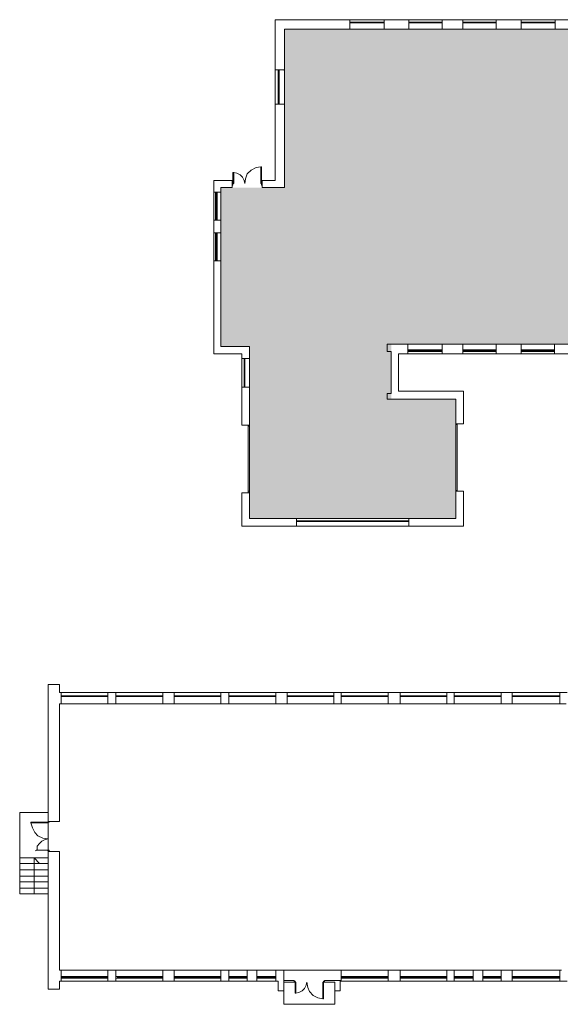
# Model space of a CAD drawing. Header units: millimetres. Extents: x -25785 to 64215, y 1802 to 45092.
# Tile 42 of 53: x 54124 to 56195, y 15274 to 19047. Entities that reach past the tile are written whole.
import ezdxf

# ---------------------------------------------------------------- set-up
doc = ezdxf.new("R2010")
doc.units = ezdxf.units.MM
doc.header["$MEASUREMENT"] = 0
doc.layers.add('2D - Rysunki i Obrazki', color=7, linetype='Continuous')
for name, color, linetype, lineweight in [('2D - Rysunki i Obrazki_Nr_pióra__161', 7, 'Continuous', 5), ('2D - Rysunki i Obrazki_Nr_pióra__2', 8, 'Continuous', 13), ('2D - Rysunki i Obrazki_Nr_pióra__4', 84, 'Continuous', 13)]:
    doc.layers.add(name, color=color, linetype=linetype, lineweight=lineweight)

msp = doc.modelspace()

# ---------------------------------------------------------------- hatches: boundary and pattern name
at = {"layer": '2D - Rysunki i Obrazki', "linetype": 'Continuous', "lineweight": 0}
msp.add_hatch(color=4, dxfattribs=at).paths.add_polyline_path([(57503.64816, 16825.41144), (57503.64816, 17803.82759), (59887.49336, 17803.82759), (59887.49336, 18239.69309), (60042.75428, 18239.69309), (60042.75428, 18084.25059), (60387.32455, 18084.25059), (60387.32455, 18651.17991), (59887.49336, 18651.17991), (59887.49336, 18855.42519), (58137.85722, 18855.42519), (58137.85722, 18940.7279), (57729.27587, 18940.7279), (57729.27587, 18855.42519), (56842.65433, 18855.42519), (56842.65433, 19010.8223), (55138.41612, 19010.8223), (55138.41612, 18404.30598), (54894.62924, 18404.30598), (54894.62924, 17794.7026), (55004.49223, 17794.7026), (55004.49223, 17136.34185), (55793.9622, 17136.34185), (55793.9622, 17593.54439), (55546.99747, 17593.54439), (55546.99747, 17803.82759), (56869.89309, 17803.82759), (56869.89309, 17520.36293), (56644.26539, 17520.36293), (56644.26539, 16825.41144)])

# ---------------------------------------------------------------- linework, layer by layer
at = {"layer": '2D - Rysunki i Obrazki_Nr_pióra__161', "linetype": 'Continuous', "flags": 128}
for points in [[(55330.44935, 19047.41303), (55102.09777, 19047.41303)], [(55102.09777, 19047.41303), (55102.09777, 18898.05385)], [(55388.5587, 19047.41303), (55330.44935, 19047.41303)], [(55388.5587, 19047.41303), (55388.5587, 19010.8223)], [(55519.75871, 19047.41303), (55388.5587, 19047.41303)], [(55388.5587, 19038.28805), (55519.75871, 19038.28805)], [(55388.5587, 19010.8223), (55388.5587, 19038.28805)], [(55388.5587, 19035.24638), (55519.75871, 19035.24638)], [(55391.73655, 19038.28805), (55391.73655, 19035.24638)], [(55394.46043, 19038.28805), (55394.46043, 19035.24638)], [(55394.46043, 19035.24638), (55513.403, 19035.24638)], [(55394.46043, 19035.24638), (55513.403, 19035.24638)], [(55513.403, 19038.28805), (55513.403, 19035.24638)], [(55516.58086, 19038.28805), (55516.58086, 19035.24638)], [(55519.75871, 19047.41303), (55519.75871, 19010.8223)], [(55614.1864, 19047.41303), (55519.75871, 19047.41303)], [(55519.75871, 19038.28805), (55519.75871, 19010.8223)], [(55614.1864, 19047.41303), (55614.1864, 19010.8223)], [(55742.20856, 19047.41303), (55614.1864, 19047.41303)], [(55614.1864, 19038.28805), (55742.20856, 19038.28805)], [(55614.1864, 19038.28805), (55614.1864, 19035.24638)], [(55614.1864, 19010.8223), (55614.1864, 19038.28805)], [(55614.1864, 19035.24638), (55742.20856, 19035.24638)], [(55617.36426, 19038.28805), (55617.36426, 19035.24638)], [(55617.36426, 19035.24638), (55735.85285, 19035.24638)], [(55617.36426, 19035.24638), (55735.85285, 19035.24638)], [(55735.85285, 19038.28805), (55735.85285, 19035.24638)], [(55742.20856, 19047.41303), (55742.20856, 19010.8223)], [(55821.20095, 19047.41303), (55742.20856, 19047.41303)], [(55742.20856, 19038.28805), (55742.20856, 19035.24638)], [(55742.20856, 19038.28805), (55742.20856, 19010.8223)], [(55821.20095, 19047.41303), (55821.20095, 19010.8223)], [(55949.22311, 19047.41303), (55821.20095, 19047.41303)], [(55821.20095, 19038.28805), (55949.22311, 19038.28805)], [(55821.20095, 19038.28805), (55821.20095, 19035.24638)], [(55821.20095, 19010.8223), (55821.20095, 19038.28805)], [(55821.20095, 19035.24638), (55949.22311, 19035.24638)], [(55824.37881, 19038.28805), (55824.37881, 19035.24638)], [(55824.37881, 19035.24638), (55946.49923, 19035.24638)], [(55824.37881, 19035.24638), (55946.49923, 19035.24638)], [(55946.49923, 19038.28805), (55946.49923, 19035.24638)], [(55949.22311, 19047.41303), (55949.22311, 19010.8223)], [(56044.10478, 19047.41303), (55949.22311, 19047.41303)], [(55949.22311, 19038.28805), (55949.22311, 19035.24638)], [(55949.22311, 19038.28805), (55949.22311, 19010.8223)], [(56044.10478, 19047.41303), (56044.10478, 19010.8223)], [(56174.85081, 19047.41303), (56044.10478, 19047.41303)], [(56044.10478, 19038.28805), (56174.85081, 19038.28805)], [(56044.10478, 19010.8223), (56044.10478, 19038.28805)], [(56044.10478, 19035.24638), (56174.85081, 19035.24638)], [(56046.82865, 19038.28805), (56046.82865, 19035.24638)], [(56050.00651, 19038.28805), (56050.00651, 19035.24638)], [(56050.00651, 19035.24638), (56168.94908, 19035.24638)], [(56050.00651, 19035.24638), (56168.94908, 19035.24638)], [(56168.94908, 19038.28805), (56168.94908, 19035.24638)], [(56172.12694, 19038.28805), (56172.12694, 19035.24638)], [(56174.85081, 19047.41303), (56174.85081, 19010.8223)], [(56254.29719, 19047.41303), (56174.85081, 19047.41303)], [(56174.85081, 19038.28805), (56174.85081, 19010.8223)], [(55138.41612, 19010.8223), (55354.96423, 19010.8223)], [(55138.41612, 18898.05385), (55138.41612, 19010.8223)], [(55351.78638, 19010.8223), (55388.5587, 19010.8223)], [(55358.14209, 19010.8223), (55388.5587, 19010.8223)], [(55388.5587, 19010.8223), (55519.75871, 19010.8223)], [(55519.75871, 19010.8223), (55568.33449, 19010.8223)], [(55519.75871, 19010.8223), (55537.91788, 19010.8223)], [(55568.33449, 19010.8223), (55614.1864, 19010.8223)], [(55580.59193, 19010.8223), (55614.1864, 19010.8223)], [(55614.1864, 19010.8223), (55742.20856, 19010.8223)], [(55742.20856, 19010.8223), (55821.20095, 19010.8223)], [(55742.20856, 19010.8223), (55760.36773, 19010.8223)], [(55788.06046, 19010.8223), (55821.20095, 19010.8223)], [(55821.20095, 19010.8223), (55949.22311, 19010.8223)], [(55949.22311, 19010.8223), (56007.33246, 19010.8223)], [(55949.22311, 19010.8223), (55967.83626, 19010.8223)], [(56001.43073, 19010.8223), (56044.10478, 19010.8223)], [(56010.51031, 19010.8223), (56044.10478, 19010.8223)], [(56044.10478, 19010.8223), (56174.85081, 19010.8223)], [(56174.85081, 19010.8223), (56254.29719, 19010.8223)], [(56174.85081, 19010.8223), (56193.00998, 19010.8223)], [(55102.09777, 18898.05385), (55102.09777, 18855.42519)], [(55138.41612, 18855.42519), (55138.41612, 18898.05385)], [(55102.09777, 18855.42519), (55138.41612, 18855.42519)], [(55102.09777, 18855.42519), (55102.09777, 18724.31598)], [(55114.35521, 18724.31598), (55114.35521, 18855.42519)], [(55114.35521, 18852.33813), (55117.07909, 18852.33813)], [(55114.35521, 18849.29647), (55117.07909, 18849.29647)], [(55114.35521, 18730.4447), (55114.35521, 18849.29647)], [(55117.07909, 18724.31598), (55117.07909, 18855.42519)], [(55117.07909, 18730.4447), (55117.07909, 18849.29647)], [(55138.41612, 18724.31598), (55138.41612, 18855.42519)], [(55102.09777, 18724.31598), (55138.41612, 18724.31598)], [(55102.09777, 18724.31598), (55102.09777, 18431.72633)], [(55114.35521, 18730.4447), (55117.07909, 18730.4447)], [(55114.35521, 18727.40303), (55117.07909, 18727.40303)], [(55138.41612, 18404.30598), (55138.41612, 18724.31598)], [(55138.41612, 18721.27431), (55138.41612, 18709.10767)], [(55138.41612, 18693.85397), (55138.41612, 18684.68358)], [(54940.48115, 18419.51429), (54940.48115, 18462.18834)], [(54940.48115, 18462.18834), (54943.659, 18462.18834)], [(54943.659, 18462.18834), (54943.659, 18419.51429)], [(54955.91644, 18459.14668), (54943.659, 18462.18834)], [(54967.71991, 18453.06336), (54955.91644, 18459.14668)], [(54977.25347, 18443.93837), (54967.71991, 18453.06336)], [(54995.41264, 18456.10502), (54989.05693, 18437.80965)], [(55010.39396, 18471.35872), (54995.41264, 18456.10502)], [(55029.00711, 18480.4837), (55010.39396, 18471.35872)], [(55047.16628, 18483.57076), (55029.00711, 18480.4837)], [(55050.34413, 18483.57076), (55047.16628, 18483.57076)], [(55047.16628, 18483.57076), (55047.16628, 18419.51429)], [(55050.34413, 18419.51429), (55050.34413, 18483.57076)], [(55138.41612, 18453.06336), (55138.41612, 18443.93837)], [(54937.30329, 18431.72633), (54867.39048, 18431.72633)], [(54867.39048, 18431.72633), (54867.39048, 18386.01062)], [(54937.30329, 18404.30598), (54937.30329, 18431.72633)], [(54937.30329, 18419.51429), (54940.48115, 18419.51429)], [(54940.48115, 18419.51429), (54940.48115, 18413.43096)], [(54943.659, 18419.51429), (54940.48115, 18419.51429)], [(54983.1552, 18431.72633), (54977.25347, 18443.93837)], [(54986.33306, 18419.51429), (54983.1552, 18431.72633)], [(54989.05693, 18437.80965), (54986.33306, 18419.51429)], [(55047.16628, 18419.51429), (55050.34413, 18419.51429)], [(55053.06801, 18419.51429), (55050.34413, 18419.51429)], [(55050.34413, 18419.51429), (55050.34413, 18413.43096)], [(55053.06801, 18404.30598), (55053.06801, 18431.72633)], [(55102.09777, 18431.72633), (55053.06801, 18431.72633)], [(54894.62924, 18386.01062), (54867.39048, 18386.01062)], [(54867.39048, 18386.01062), (54867.39048, 18279.32549)], [(54873.29222, 18386.01062), (54873.29222, 18279.32549)], [(54879.64793, 18386.01062), (54873.29222, 18386.01062)], [(54879.64793, 18382.96896), (54873.29222, 18382.96896)], [(54876.47007, 18382.96896), (54876.47007, 18282.36715)], [(54876.47007, 18382.96896), (54876.47007, 18282.36715)], [(54879.64793, 18386.01062), (54879.64793, 18279.32549)], [(54894.62924, 18404.30598), (54937.30329, 18404.30598)], [(54894.62924, 18386.01062), (54894.62924, 18404.30598)], [(54894.62924, 18279.32549), (54894.62924, 18386.01062)], [(54940.48115, 18413.43096), (54937.30329, 18413.43096)], [(55050.34413, 18413.43096), (55053.06801, 18413.43096)], [(55053.06801, 18404.30598), (55138.41612, 18404.30598)], [(54894.62924, 18279.32549), (54867.39048, 18279.32549)], [(54867.39048, 18279.32549), (54867.39048, 18230.56811)], [(54879.64793, 18282.36715), (54873.29222, 18282.36715)], [(54879.64793, 18279.32549), (54873.29222, 18279.32549)], [(54894.62924, 18239.69309), (54894.62924, 18279.32549)], [(54894.62924, 18230.56811), (54867.39048, 18230.56811)], [(54867.39048, 18230.56811), (54867.39048, 18123.88298)], [(54873.29222, 18123.88298), (54873.29222, 18230.56811)], [(54879.64793, 18230.56811), (54873.29222, 18230.56811)], [(54879.64793, 18227.52645), (54873.29222, 18227.52645)], [(54876.47007, 18126.92464), (54876.47007, 18227.52645)], [(54876.47007, 18126.92464), (54876.47007, 18227.52645)], [(54879.64793, 18123.88298), (54879.64793, 18230.56811)], [(54894.62924, 18230.56811), (54894.62924, 18239.69309)], [(54894.62924, 18123.88298), (54894.62924, 18230.56811)], [(54894.62924, 18123.88298), (54867.39048, 18123.88298)], [(54867.39048, 18123.88298), (54867.39048, 17767.23686)], [(54879.64793, 18126.92464), (54873.29222, 18126.92464)], [(54879.64793, 18123.88298), (54873.29222, 18123.88298)], [(54894.62924, 17794.7026), (54894.62924, 18123.88298)], [(55004.49223, 17794.7026), (54894.62924, 17794.7026)], [(55004.49223, 17748.98689), (55004.49223, 17794.7026)], [(55532.01615, 17776.40724), (55532.01615, 17803.82759)], [(55580.59193, 17803.82759), (55532.01615, 17803.82759)], [(55546.99747, 17776.40724), (55532.01615, 17776.40724)], [(55546.99747, 17803.82759), (55568.33449, 17803.82759)], [(55546.99747, 17776.40724), (55546.99747, 17614.83601)], [(55611.00855, 17803.82759), (55580.59193, 17803.82759)], [(55611.00855, 17803.82759), (55580.59193, 17803.82759)], [(55611.00855, 17767.23686), (55611.00855, 17803.82759)], [(55742.20856, 17803.82759), (55611.00855, 17803.82759)], [(55611.00855, 17776.40724), (55611.00855, 17803.82759)], [(55742.20856, 17782.49056), (55611.00855, 17782.49056)], [(55742.20856, 17776.40724), (55611.00855, 17776.40724)], [(55614.1864, 17776.40724), (55614.1864, 17782.49056)], [(55617.36426, 17776.40724), (55617.36426, 17782.49056)], [(55735.85285, 17779.4489), (55617.36426, 17779.4489)], [(55735.85285, 17779.4489), (55617.36426, 17779.4489)], [(55735.85285, 17776.40724), (55735.85285, 17782.49056)], [(55739.0307, 17776.40724), (55739.0307, 17782.49056)], [(55742.20856, 17767.23686), (55742.20856, 17803.82759)], [(55784.88261, 17803.82759), (55742.20856, 17803.82759)], [(55760.36773, 17803.82759), (55742.20856, 17803.82759)], [(55742.20856, 17803.82759), (55742.20856, 17776.40724)], [(55821.20095, 17803.82759), (55781.70475, 17803.82759)], [(55821.20095, 17803.82759), (55788.06046, 17803.82759)], [(55821.20095, 17767.23686), (55821.20095, 17803.82759)], [(55949.22311, 17803.82759), (55821.20095, 17803.82759)], [(55821.20095, 17776.40724), (55821.20095, 17803.82759)], [(55949.22311, 17782.49056), (55821.20095, 17782.49056)], [(55821.20095, 17776.40724), (55821.20095, 17782.49056)], [(55949.22311, 17776.40724), (55821.20095, 17776.40724)], [(55824.37881, 17776.40724), (55824.37881, 17782.49056)], [(55946.49923, 17779.4489), (55824.37881, 17779.4489)], [(55946.49923, 17779.4489), (55824.37881, 17779.4489)], [(55946.49923, 17776.40724), (55946.49923, 17782.49056)], [(55949.22311, 17767.23686), (55949.22311, 17803.82759)], [(56001.43073, 17803.82759), (55949.22311, 17803.82759)], [(55967.83626, 17803.82759), (55949.22311, 17803.82759)], [(55949.22311, 17803.82759), (55949.22311, 17776.40724)], [(55949.22311, 17776.40724), (55949.22311, 17782.49056)], [(56044.10478, 17803.82759), (56001.43073, 17803.82759)], [(56044.10478, 17803.82759), (56010.51031, 17803.82759)], [(56044.10478, 17767.23686), (56044.10478, 17803.82759)], [(56172.12694, 17803.82759), (56044.10478, 17803.82759)], [(56044.10478, 17776.40724), (56044.10478, 17803.82759)], [(56172.12694, 17782.49056), (56044.10478, 17782.49056)], [(56044.10478, 17776.40724), (56044.10478, 17782.49056)], [(56172.12694, 17776.40724), (56044.10478, 17776.40724)], [(56046.82865, 17776.40724), (56046.82865, 17782.49056)], [(56168.94908, 17779.4489), (56046.82865, 17779.4489)], [(56168.94908, 17779.4489), (56046.82865, 17779.4489)], [(56168.94908, 17776.40724), (56168.94908, 17782.49056)], [(56172.12694, 17767.23686), (56172.12694, 17803.82759)], [(56251.11933, 17803.82759), (56172.12694, 17803.82759)], [(56193.00998, 17803.82759), (56172.12694, 17803.82759)], [(56172.12694, 17803.82759), (56172.12694, 17776.40724)], [(56172.12694, 17776.40724), (56172.12694, 17782.49056)], [(54867.39048, 17767.23686), (54974.07562, 17767.23686)], [(54974.07562, 17767.23686), (54974.07562, 17748.98689)], [(55004.49223, 17748.98689), (54974.07562, 17748.98689)], [(54974.07562, 17748.98689), (54974.07562, 17639.2601)], [(54983.1552, 17639.2601), (54983.1552, 17748.98689)], [(54986.33306, 17745.94523), (54983.1552, 17745.94523)], [(54986.33306, 17742.85817), (54983.1552, 17742.85817)], [(54983.1552, 17645.34342), (54983.1552, 17742.85817)], [(54983.1552, 17645.34342), (54983.1552, 17742.85817)], [(54986.33306, 17639.2601), (54986.33306, 17748.98689)], [(55004.49223, 17639.2601), (55004.49223, 17748.98689)], [(55574.6902, 17767.23686), (55611.00855, 17767.23686)], [(55574.6902, 17624.00639), (55574.6902, 17767.23686)], [(55611.00855, 17767.23686), (55742.20856, 17767.23686)], [(55742.20856, 17767.23686), (55821.20095, 17767.23686)], [(55821.20095, 17767.23686), (55949.22311, 17767.23686)], [(55949.22311, 17767.23686), (56044.10478, 17767.23686)], [(56044.10478, 17767.23686), (56172.12694, 17767.23686)], [(56172.12694, 17767.23686), (56251.11933, 17767.23686)], [(55004.49223, 17639.2601), (54974.07562, 17639.2601)], [(54974.07562, 17639.2601), (54974.07562, 17492.94258)], [(54986.33306, 17645.34342), (54983.1552, 17645.34342)], [(54986.33306, 17642.30176), (54983.1552, 17642.30176)], [(55004.49223, 17593.54439), (55004.49223, 17639.2601)], [(55824.37881, 17624.00639), (55574.6902, 17624.00639)], [(55824.37881, 17499.0259), (55824.37881, 17624.00639)], [(55004.49223, 17492.94258), (55004.49223, 17593.54439)], [(55532.01615, 17593.54439), (55532.01615, 17614.83601)], [(55546.99747, 17614.83601), (55532.01615, 17614.83601)], [(55532.01615, 17593.54439), (55546.99747, 17593.54439)], [(55546.99747, 17593.54439), (55793.9622, 17593.54439)], [(55793.9622, 17593.54439), (55793.9622, 17499.0259)], [(55004.49223, 17492.94258), (54974.07562, 17492.94258)], [(54998.5905, 17489.90092), (54998.5905, 17492.94258)], [(55004.49223, 17489.90092), (54998.5905, 17489.90092)], [(54998.5905, 17239.98532), (54998.5905, 17489.90092)], [(55004.49223, 17492.94258), (55004.49223, 17489.90092)], [(55004.49223, 17239.98532), (55004.49223, 17489.90092)], [(55793.9622, 17499.0259), (55824.37881, 17499.0259)], [(55793.9622, 17499.0259), (55793.9622, 17495.98424)], [(55793.9622, 17495.98424), (55799.86393, 17495.98424)], [(55793.9622, 17495.98424), (55793.9622, 17242.98159)], [(55799.86393, 17495.98424), (55799.86393, 17499.0259)], [(55799.86393, 17495.98424), (55799.86393, 17242.98159)], [(55004.49223, 17233.8566), (54974.07562, 17233.8566)], [(54974.07562, 17233.8566), (54974.07562, 17105.83444)], [(55004.49223, 17239.98532), (54998.5905, 17239.98532)], [(54998.5905, 17239.98532), (54998.5905, 17233.8566)], [(55004.49223, 17233.8566), (55004.49223, 17239.98532)], [(55004.49223, 17136.34185), (55004.49223, 17233.8566)], [(55793.9622, 17239.98532), (55793.9622, 17242.98159)], [(55793.9622, 17242.98159), (55799.86393, 17242.98159)], [(55793.9622, 17239.98532), (55824.37881, 17239.98532)], [(55793.9622, 17239.98532), (55793.9622, 17136.34185)], [(55799.86393, 17242.98159), (55799.86393, 17239.98532)], [(55824.37881, 17105.83444), (55824.37881, 17239.98532)], [(55184.26802, 17136.34185), (55004.49223, 17136.34185)], [(55184.26802, 17136.34185), (55184.26802, 17105.83444)], [(55269.61613, 17136.34185), (55184.26802, 17136.34185)], [(55354.96423, 17136.34185), (55269.61613, 17136.34185)], [(55443.49019, 17136.34185), (55354.96423, 17136.34185)], [(55528.8383, 17136.34185), (55443.49019, 17136.34185)], [(55614.1864, 17136.34185), (55528.8383, 17136.34185)], [(55614.1864, 17136.34185), (55614.1864, 17105.83444)], [(55793.9622, 17136.34185), (55614.1864, 17136.34185)], [(54974.07562, 17105.83444), (55184.26802, 17105.83444)], [(55184.26802, 17127.17147), (55269.61613, 17127.17147)], [(55184.26802, 17124.12981), (55184.26802, 17127.17147)], [(55184.26802, 17124.12981), (55269.61613, 17124.12981)], [(55184.26802, 17105.83444), (55269.61613, 17105.83444)], [(55187.44588, 17124.12981), (55187.44588, 17127.17147)], [(55187.44588, 17127.17147), (55263.7144, 17127.17147)], [(55187.44588, 17124.12981), (55263.7144, 17124.12981)], [(55263.7144, 17124.12981), (55263.7144, 17127.17147)], [(55269.61613, 17124.12981), (55269.61613, 17127.17147)], [(55269.61613, 17127.17147), (55354.96423, 17127.17147)], [(55269.61613, 17124.12981), (55354.96423, 17124.12981)], [(55269.61613, 17105.83444), (55354.96423, 17105.83444)], [(55272.79398, 17124.12981), (55272.79398, 17127.17147)], [(55275.97184, 17124.12981), (55275.97184, 17127.17147)], [(55275.97184, 17127.17147), (55351.78638, 17127.17147)], [(55275.97184, 17124.12981), (55351.78638, 17124.12981)], [(55351.78638, 17124.12981), (55351.78638, 17127.17147)], [(55354.96423, 17124.12981), (55354.96423, 17127.17147)], [(55354.96423, 17127.17147), (55443.49019, 17127.17147)], [(55354.96423, 17124.12981), (55443.49019, 17124.12981)], [(55354.96423, 17105.83444), (55443.49019, 17105.83444)], [(55358.14209, 17124.12981), (55358.14209, 17127.17147)], [(55361.31994, 17124.12981), (55361.31994, 17127.17147)], [(55361.31994, 17127.17147), (55437.13448, 17127.17147)], [(55361.31994, 17124.12981), (55437.13448, 17124.12981)], [(55437.13448, 17124.12981), (55437.13448, 17127.17147)], [(55440.31234, 17124.12981), (55440.31234, 17127.17147)], [(55443.49019, 17127.17147), (55528.8383, 17127.17147)], [(55443.49019, 17124.12981), (55443.49019, 17127.17147)], [(55443.49019, 17124.12981), (55528.8383, 17124.12981)], [(55443.49019, 17105.83444), (55528.8383, 17105.83444)], [(55446.66805, 17124.12981), (55446.66805, 17127.17147)], [(55446.66805, 17127.17147), (55522.48259, 17127.17147)], [(55446.66805, 17124.12981), (55522.48259, 17124.12981)], [(55522.48259, 17124.12981), (55522.48259, 17127.17147)], [(55528.8383, 17124.12981), (55528.8383, 17127.17147)], [(55528.8383, 17127.17147), (55614.1864, 17127.17147)], [(55528.8383, 17124.12981), (55614.1864, 17124.12981)], [(55528.8383, 17105.83444), (55614.1864, 17105.83444)], [(55532.01615, 17124.12981), (55532.01615, 17127.17147)], [(55534.74003, 17124.12981), (55534.74003, 17127.17147)], [(55534.74003, 17127.17147), (55611.00855, 17127.17147)], [(55534.74003, 17124.12981), (55611.00855, 17124.12981)], [(55611.00855, 17124.12981), (55611.00855, 17127.17147)], [(55614.1864, 17124.12981), (55614.1864, 17127.17147)], [(55614.1864, 17105.83444), (55824.37881, 17105.83444)], [(54233.18143, 16499.27273), (54233.18143, 15975.01746)], [(54275.85548, 16499.27273), (54233.18143, 16499.27273)], [(54275.85548, 16468.81072), (54275.85548, 16499.27273)], [(54282.21119, 16468.81072), (54275.85548, 16468.81072)], [(54282.21119, 16426.13667), (54282.21119, 16468.81072)], [(54461.98699, 16468.81072), (54282.21119, 16468.81072)], [(54282.21119, 16456.64407), (54461.98699, 16456.64407)], [(54282.21119, 16453.55702), (54461.98699, 16453.55702)], [(54285.38905, 16456.64407), (54285.38905, 16453.55702)], [(54288.11292, 16456.64407), (54288.11292, 16453.55702)], [(54288.11292, 16453.55702), (54458.80913, 16453.55702)], [(54288.11292, 16453.55702), (54458.80913, 16453.55702)], [(54458.80913, 16456.64407), (54458.80913, 16453.55702)], [(54461.98699, 16426.13667), (54461.98699, 16468.81072)], [(54492.4036, 16468.81072), (54461.98699, 16468.81072)], [(54461.98699, 16456.64407), (54461.98699, 16453.55702)], [(54492.4036, 16426.13667), (54492.4036, 16468.81072)], [(54672.17939, 16468.81072), (54492.4036, 16468.81072)], [(54672.17939, 16456.64407), (54492.4036, 16456.64407)], [(54492.4036, 16456.64407), (54492.4036, 16453.55702)], [(54672.17939, 16453.55702), (54492.4036, 16453.55702)], [(54498.75931, 16456.64407), (54498.75931, 16453.55702)], [(54666.27766, 16453.55702), (54498.75931, 16453.55702)], [(54666.27766, 16453.55702), (54498.75931, 16453.55702)], [(54666.27766, 16456.64407), (54666.27766, 16453.55702)], [(54669.45552, 16456.64407), (54669.45552, 16453.55702)], [(54672.17939, 16426.13667), (54672.17939, 16468.81072)], [(54714.85345, 16468.81072), (54672.17939, 16468.81072)], [(54714.85345, 16426.13667), (54714.85345, 16468.81072)], [(54894.62924, 16468.81072), (54714.85345, 16468.81072)], [(54714.85345, 16456.64407), (54894.62924, 16456.64407)], [(54714.85345, 16453.55702), (54894.62924, 16453.55702)], [(54718.0313, 16456.64407), (54718.0313, 16453.55702)], [(54721.20916, 16456.64407), (54721.20916, 16453.55702)], [(54721.20916, 16453.55702), (54891.90537, 16453.55702)], [(54721.20916, 16453.55702), (54891.90537, 16453.55702)], [(54891.90537, 16456.64407), (54891.90537, 16453.55702)], [(54894.62924, 16426.13667), (54894.62924, 16468.81072)], [(54925.04585, 16468.81072), (54894.62924, 16468.81072)], [(54894.62924, 16456.64407), (54894.62924, 16453.55702)], [(54925.04585, 16426.13667), (54925.04585, 16468.81072)], [(55105.27563, 16468.81072), (54925.04585, 16468.81072)], [(55105.27563, 16456.64407), (54925.04585, 16456.64407)], [(54925.04585, 16456.64407), (54925.04585, 16453.55702)], [(55105.27563, 16453.55702), (54925.04585, 16453.55702)], [(54928.22371, 16456.64407), (54928.22371, 16453.55702)], [(55098.91992, 16453.55702), (54928.22371, 16453.55702)], [(55098.91992, 16453.55702), (54928.22371, 16453.55702)], [(55098.91992, 16456.64407), (55098.91992, 16453.55702)], [(55102.09777, 16456.64407), (55102.09777, 16453.55702)], [(55105.27563, 16426.13667), (55105.27563, 16468.81072)], [(55147.94968, 16468.81072), (55105.27563, 16468.81072)], [(55147.94968, 16426.13667), (55147.94968, 16468.81072)], [(55327.72547, 16468.81072), (55147.94968, 16468.81072)], [(55327.72547, 16456.64407), (55147.94968, 16456.64407)], [(55147.94968, 16456.64407), (55147.94968, 16453.55702)], [(55327.72547, 16453.55702), (55147.94968, 16453.55702)], [(55150.67356, 16456.64407), (55150.67356, 16453.55702)], [(55321.36976, 16453.55702), (55150.67356, 16453.55702)], [(55321.36976, 16453.55702), (55150.67356, 16453.55702)], [(55321.36976, 16456.64407), (55321.36976, 16453.55702)], [(55324.54762, 16456.64407), (55324.54762, 16453.55702)], [(55327.72547, 16426.13667), (55327.72547, 16468.81072)], [(55354.96423, 16468.81072), (55327.72547, 16468.81072)], [(55354.96423, 16426.13667), (55354.96423, 16468.81072)], [(55534.74003, 16468.81072), (55354.96423, 16468.81072)], [(55534.74003, 16456.64407), (55354.96423, 16456.64407)], [(55534.74003, 16453.55702), (55354.96423, 16453.55702)], [(55358.14209, 16456.64407), (55358.14209, 16453.55702)], [(55361.31994, 16456.64407), (55361.31994, 16453.55702)], [(55532.01615, 16453.55702), (55361.31994, 16453.55702)], [(55532.01615, 16453.55702), (55361.31994, 16453.55702)], [(55532.01615, 16456.64407), (55532.01615, 16453.55702)], [(55534.74003, 16426.13667), (55534.74003, 16468.81072)], [(55580.59193, 16468.81072), (55534.74003, 16468.81072)], [(55534.74003, 16456.64407), (55534.74003, 16453.55702)], [(55580.59193, 16426.13667), (55580.59193, 16468.81072)], [(55760.36773, 16468.81072), (55580.59193, 16468.81072)], [(55760.36773, 16456.64407), (55580.59193, 16456.64407)], [(55580.59193, 16456.64407), (55580.59193, 16453.55702)], [(55760.36773, 16453.55702), (55580.59193, 16453.55702)], [(55583.76979, 16456.64407), (55583.76979, 16453.55702)], [(55754.466, 16453.55702), (55583.76979, 16453.55702)], [(55754.466, 16453.55702), (55583.76979, 16453.55702)], [(55754.466, 16456.64407), (55754.466, 16453.55702)], [(55757.18987, 16456.64407), (55757.18987, 16453.55702)], [(55760.36773, 16426.13667), (55760.36773, 16468.81072)], [(55788.06046, 16468.81072), (55760.36773, 16468.81072)], [(55788.06046, 16426.13667), (55788.06046, 16468.81072)], [(55967.83626, 16468.81072), (55788.06046, 16468.81072)], [(55967.83626, 16456.64407), (55788.06046, 16456.64407)], [(55967.83626, 16453.55702), (55788.06046, 16453.55702)], [(55790.78434, 16456.64407), (55790.78434, 16453.55702)], [(55793.9622, 16456.64407), (55793.9622, 16453.55702)], [(55964.6584, 16453.55702), (55793.9622, 16453.55702)], [(55964.6584, 16453.55702), (55793.9622, 16453.55702)], [(55964.6584, 16456.64407), (55964.6584, 16453.55702)], [(55967.83626, 16426.13667), (55967.83626, 16468.81072)], [(56010.51031, 16468.81072), (55967.83626, 16468.81072)], [(55967.83626, 16456.64407), (55967.83626, 16453.55702)], [(56010.51031, 16426.13667), (56010.51031, 16468.81072)], [(56193.00998, 16468.81072), (56010.51031, 16468.81072)], [(56193.00998, 16456.64407), (56010.51031, 16456.64407)], [(56193.00998, 16453.55702), (56010.51031, 16453.55702)], [(56013.23419, 16456.64407), (56013.23419, 16453.55702)], [(56016.41204, 16456.64407), (56016.41204, 16453.55702)], [(56187.10825, 16453.55702), (56016.41204, 16453.55702)], [(56187.10825, 16453.55702), (56016.41204, 16453.55702)], [(56187.10825, 16456.64407), (56187.10825, 16453.55702)], [(56190.28611, 16456.64407), (56190.28611, 16453.55702)], [(56193.00998, 16426.13667), (56193.00998, 16468.81072)], [(56220.70272, 16468.81072), (56193.00998, 16468.81072)], [(54275.85548, 16005.52486), (54275.85548, 16426.13667)], [(54275.85548, 16426.13667), (54282.21119, 16426.13667)], [(54282.21119, 16426.13667), (54461.98699, 16426.13667)], [(54461.98699, 16426.13667), (54492.4036, 16426.13667)], [(54492.4036, 16426.13667), (54672.17939, 16426.13667)], [(54672.17939, 16426.13667), (54708.95172, 16426.13667)], [(54705.77386, 16426.13667), (54714.85345, 16426.13667)], [(54714.85345, 16426.13667), (54894.62924, 16426.13667)], [(54894.62924, 16426.13667), (54925.04585, 16426.13667)], [(54925.04585, 16426.13667), (55105.27563, 16426.13667)], [(55105.27563, 16426.13667), (55135.69224, 16426.13667)], [(55135.69224, 16426.13667), (55147.94968, 16426.13667)], [(55147.94968, 16426.13667), (55327.72547, 16426.13667)], [(55327.72547, 16426.13667), (55354.96423, 16426.13667)], [(55345.88465, 16426.13667), (55333.62721, 16426.13667)], [(55354.96423, 16426.13667), (55534.74003, 16426.13667)], [(55534.74003, 16426.13667), (55568.33449, 16426.13667)], [(55568.33449, 16426.13667), (55580.59193, 16426.13667)], [(55580.59193, 16426.13667), (55760.36773, 16426.13667)], [(55760.36773, 16426.13667), (55788.06046, 16426.13667)], [(55788.06046, 16426.13667), (55967.83626, 16426.13667)], [(55967.83626, 16426.13667), (56001.43073, 16426.13667)], [(56001.43073, 16426.13667), (56010.51031, 16426.13667)], [(56010.51031, 16426.13667), (56193.00998, 16426.13667)], [(56193.00998, 16426.13667), (56217.52486, 16426.13667)], [(54233.18143, 16008.56652), (54123.77242, 16008.56652)], [(54123.77242, 16008.56652), (54123.77242, 15697.68151)], [(54275.85548, 15975.01746), (54275.85548, 16008.56652)], [(54233.18143, 15972.02119), (54166.44648, 15972.02119)], [(54166.44648, 15972.02119), (54166.44648, 15968.93413)], [(54166.44648, 15968.93413), (54233.18143, 15968.93413)], [(54166.44648, 15968.93413), (54172.34821, 15950.63877)], [(54275.85548, 15975.01746), (54233.18143, 15975.01746)], [(54233.18143, 15975.01746), (54233.18143, 15972.02119)], [(54233.18143, 15975.01746), (54233.18143, 15859.20734)], [(54233.18143, 15972.02119), (54236.35929, 15972.02119)], [(54233.18143, 15968.93413), (54233.18143, 15972.02119)], [(54236.35929, 15972.02119), (54236.35929, 15975.01746)], [(54172.34821, 15950.63877), (54181.42779, 15932.3434)], [(54181.42779, 15932.3434), (54193.68523, 15920.17676)], [(54200.04094, 15889.71475), (54190.50738, 15880.54437)], [(54193.68523, 15920.17676), (54211.8444, 15911.05178)], [(54209.12053, 15898.83973), (54200.04094, 15889.71475)], [(54218.20011, 15904.92306), (54209.12053, 15898.83973)], [(54211.8444, 15911.05178), (54233.18143, 15907.96472)], [(54233.18143, 15907.96472), (54218.20011, 15904.92306)], [(54187.7835, 15865.33606), (54184.60565, 15862.249)], [(54233.18143, 15865.33606), (54187.7835, 15865.33606)], [(54187.7835, 15865.33606), (54233.18143, 15865.33606)], [(54190.50738, 15880.54437), (54190.50738, 15865.33606)], [(54233.18143, 15865.33606), (54230.45756, 15862.249)], [(54233.18143, 15859.20734), (54233.18143, 15865.33606)], [(54233.18143, 15865.33606), (54236.35929, 15865.33606)], [(54275.85548, 15859.20734), (54233.18143, 15859.20734)], [(54233.18143, 15859.20734), (54233.18143, 15331.91041)], [(54236.35929, 15865.33606), (54236.35929, 15859.20734)], [(54275.85548, 15850.08236), (54275.85548, 15859.20734)], [(54275.85548, 15667.17411), (54275.85548, 15850.08236)], [(54123.77242, 15834.82865), (54233.18143, 15834.82865)], [(54123.77242, 15813.49163), (54233.18143, 15813.49163)], [(54178.70392, 15697.68151), (54178.70392, 15834.82865)], [(54178.70392, 15834.82865), (54200.04094, 15813.49163)], [(54275.85548, 15816.53329), (54275.85548, 15810.44997)], [(54123.77242, 15789.11294), (54233.18143, 15789.11294)], [(54123.77242, 15764.73425), (54233.18143, 15764.73425)], [(54123.77242, 15743.39723), (54233.18143, 15743.39723)], [(54123.77242, 15719.01854), (54233.18143, 15719.01854)], [(54123.77242, 15697.68151), (54233.18143, 15697.68151)], [(54275.85548, 15405.04647), (54275.85548, 15667.17411)], [(54275.85548, 15651.9658), (54275.85548, 15648.92414)], [(54282.21119, 15405.04647), (54275.85548, 15405.04647)], [(54282.21119, 15362.37242), (54282.21119, 15405.04647)], [(54461.98699, 15405.04647), (54282.21119, 15405.04647)], [(54461.98699, 15362.37242), (54461.98699, 15405.04647)], [(54492.4036, 15405.04647), (54461.98699, 15405.04647)], [(54492.4036, 15362.37242), (54492.4036, 15405.04647)], [(54672.17939, 15405.04647), (54492.4036, 15405.04647)], [(54672.17939, 15362.37242), (54672.17939, 15405.04647)], [(54705.77386, 15405.04647), (54672.17939, 15405.04647)], [(54714.85345, 15405.04647), (54705.77386, 15405.04647)], [(54714.85345, 15362.37242), (54714.85345, 15405.04647)], [(54894.62924, 15405.04647), (54714.85345, 15405.04647)], [(54894.62924, 15362.37242), (54894.62924, 15405.04647)], [(54915.96627, 15405.04647), (54894.62924, 15405.04647)], [(54925.04585, 15405.04647), (54915.96627, 15405.04647)], [(54925.04585, 15362.37242), (54925.04585, 15405.04647)], [(54995.41264, 15405.04647), (54925.04585, 15405.04647)], [(54995.41264, 15362.37242), (54995.41264, 15405.04647)], [(55031.73098, 15405.04647), (54995.41264, 15405.04647)], [(55031.73098, 15362.37242), (55031.73098, 15405.04647)], [(55105.27563, 15405.04647), (55031.73098, 15405.04647)], [(55105.27563, 15362.37242), (55105.27563, 15405.04647)], [(55351.78638, 15405.04647), (55105.27563, 15405.04647)], [(55135.69224, 15325.82709), (55135.69224, 15405.04647)], [(55354.96423, 15405.04647), (55351.78638, 15405.04647)], [(55354.96423, 15362.37242), (55354.96423, 15405.04647)], [(55534.74003, 15405.04647), (55354.96423, 15405.04647)], [(55534.74003, 15362.37242), (55534.74003, 15405.04647)], [(55568.33449, 15405.04647), (55534.74003, 15405.04647)], [(55580.59193, 15405.04647), (55568.33449, 15405.04647)], [(55580.59193, 15362.37242), (55580.59193, 15405.04647)], [(55760.36773, 15405.04647), (55580.59193, 15405.04647)], [(55760.36773, 15362.37242), (55760.36773, 15405.04647)], [(55778.5269, 15405.04647), (55760.36773, 15405.04647)], [(55788.06046, 15405.04647), (55778.5269, 15405.04647)], [(55788.06046, 15362.37242), (55788.06046, 15405.04647)], [(55861.15113, 15405.04647), (55788.06046, 15405.04647)], [(55861.15113, 15362.37242), (55861.15113, 15405.04647)], [(55897.46947, 15405.04647), (55861.15113, 15405.04647)], [(55873.40857, 15405.04647), (55876.13245, 15405.04647)], [(55897.46947, 15362.37242), (55897.46947, 15405.04647)], [(55967.83626, 15405.04647), (55897.46947, 15405.04647)], [(55967.83626, 15362.37242), (55967.83626, 15405.04647)], [(56001.43073, 15405.04647), (55967.83626, 15405.04647)], [(56010.51031, 15405.04647), (56001.43073, 15405.04647)], [(56010.51031, 15362.37242), (56010.51031, 15405.04647)], [(56193.00998, 15405.04647), (56010.51031, 15405.04647)], [(56193.00998, 15362.37242), (56193.00998, 15405.04647)], [(56199.36569, 15405.04647), (56193.00998, 15405.04647)], [(54275.85548, 15331.91041), (54275.85548, 15362.37242)], [(54275.85548, 15362.37242), (54282.21119, 15362.37242)], [(54282.21119, 15380.66778), (54461.98699, 15380.66778)], [(54282.21119, 15374.58446), (54461.98699, 15374.58446)], [(54282.21119, 15362.37242), (54461.98699, 15362.37242)], [(54285.38905, 15374.58446), (54285.38905, 15380.66778)], [(54288.11292, 15374.58446), (54288.11292, 15380.66778)], [(54288.11292, 15377.62612), (54458.80913, 15377.62612)], [(54288.11292, 15377.62612), (54458.80913, 15377.62612)], [(54458.80913, 15374.58446), (54458.80913, 15380.66778)], [(54461.98699, 15374.58446), (54461.98699, 15380.66778)], [(54461.98699, 15362.37242), (54492.4036, 15362.37242)], [(54492.4036, 15380.66778), (54672.17939, 15380.66778)], [(54492.4036, 15374.58446), (54492.4036, 15380.66778)], [(54492.4036, 15374.58446), (54672.17939, 15374.58446)], [(54492.4036, 15362.37242), (54672.17939, 15362.37242)], [(54498.75931, 15374.58446), (54498.75931, 15380.66778)], [(54498.75931, 15377.62612), (54666.27766, 15377.62612)], [(54498.75931, 15377.62612), (54666.27766, 15377.62612)], [(54666.27766, 15374.58446), (54666.27766, 15380.66778)], [(54669.45552, 15374.58446), (54669.45552, 15380.66778)], [(54672.17939, 15362.37242), (54714.85345, 15362.37242)], [(54714.85345, 15380.66778), (54894.62924, 15380.66778)], [(54714.85345, 15374.58446), (54894.62924, 15374.58446)], [(54714.85345, 15362.37242), (54894.62924, 15362.37242)], [(54718.0313, 15374.58446), (54718.0313, 15380.66778)], [(54721.20916, 15374.58446), (54721.20916, 15380.66778)], [(54721.20916, 15377.62612), (54891.90537, 15377.62612)], [(54721.20916, 15377.62612), (54891.90537, 15377.62612)], [(54891.90537, 15374.58446), (54891.90537, 15380.66778)], [(54894.62924, 15374.58446), (54894.62924, 15380.66778)], [(54894.62924, 15362.37242), (54925.04585, 15362.37242)], [(54925.04585, 15380.66778), (54995.41264, 15380.66778)], [(54925.04585, 15374.58446), (54925.04585, 15380.66778)], [(54925.04585, 15374.58446), (54995.41264, 15374.58446)], [(54925.04585, 15362.37242), (54995.41264, 15362.37242)], [(54928.22371, 15374.58446), (54928.22371, 15380.66778)], [(54928.22371, 15377.62612), (54992.23479, 15377.62612)], [(54928.22371, 15377.62612), (54992.23479, 15377.62612)], [(54992.23479, 15374.58446), (54992.23479, 15380.66778)], [(54995.41264, 15374.58446), (54995.41264, 15380.66778)], [(54995.41264, 15362.37242), (55031.73098, 15362.37242)], [(55031.73098, 15380.66778), (55105.27563, 15380.66778)], [(55031.73098, 15374.58446), (55105.27563, 15374.58446)], [(55031.73098, 15362.37242), (55105.27563, 15362.37242)], [(55034.90884, 15374.58446), (55034.90884, 15380.66778)], [(55038.08669, 15374.58446), (55038.08669, 15380.66778)], [(55038.08669, 15377.62612), (55098.91992, 15377.62612)], [(55038.08669, 15377.62612), (55098.91992, 15377.62612)], [(55098.91992, 15374.58446), (55098.91992, 15380.66778)], [(55102.09777, 15374.58446), (55102.09777, 15380.66778)], [(55105.27563, 15362.37242), (55114.35521, 15362.37242)], [(55114.35521, 15362.37242), (55114.35521, 15325.82709)], [(55175.18844, 15365.45948), (55135.69224, 15365.45948)], [(55135.69224, 15359.33076), (55175.18844, 15359.33076)], [(55175.18844, 15365.45948), (55175.18844, 15359.33076)], [(55178.36629, 15362.37242), (55175.18844, 15362.37242)], [(55175.18844, 15359.33076), (55178.36629, 15359.33076)], [(55178.36629, 15359.33076), (55178.36629, 15362.37242)], [(55178.36629, 15359.33076), (55178.36629, 15316.6567)], [(55181.09017, 15359.33076), (55178.36629, 15359.33076)], [(55181.09017, 15316.6567), (55181.09017, 15359.33076)], [(55221.04034, 15347.16411), (55223.76422, 15359.33076)], [(55223.76422, 15359.33076), (55226.94207, 15337.99373)], [(55285.05142, 15295.31968), (55285.05142, 15359.33076)], [(55285.05142, 15359.33076), (55287.7753, 15359.33076)], [(55287.7753, 15359.33076), (55287.7753, 15362.37242)], [(55287.7753, 15362.37242), (55290.95315, 15362.37242)], [(55290.95315, 15359.33076), (55287.7753, 15359.33076)], [(55287.7753, 15359.33076), (55287.7753, 15295.31968)], [(55290.95315, 15365.45948), (55290.95315, 15359.33076)], [(55354.96423, 15365.45948), (55290.95315, 15365.45948)], [(55290.95315, 15359.33076), (55330.44935, 15359.33076)], [(55330.44935, 15359.33076), (55330.44935, 15325.82709)], [(55351.78638, 15362.37242), (55354.96423, 15362.37242)], [(55351.78638, 15325.82709), (55351.78638, 15362.37242)], [(55534.74003, 15380.66778), (55354.96423, 15380.66778)], [(55534.74003, 15374.58446), (55354.96423, 15374.58446)], [(55354.96423, 15362.37242), (55534.74003, 15362.37242)], [(55358.14209, 15374.58446), (55358.14209, 15380.66778)], [(55361.31994, 15374.58446), (55361.31994, 15380.66778)], [(55532.01615, 15377.62612), (55361.31994, 15377.62612)], [(55532.01615, 15377.62612), (55361.31994, 15377.62612)], [(55532.01615, 15374.58446), (55532.01615, 15380.66778)], [(55534.74003, 15374.58446), (55534.74003, 15380.66778)], [(55534.74003, 15362.37242), (55580.59193, 15362.37242)], [(55760.36773, 15380.66778), (55580.59193, 15380.66778)], [(55580.59193, 15374.58446), (55580.59193, 15380.66778)], [(55760.36773, 15374.58446), (55580.59193, 15374.58446)], [(55580.59193, 15362.37242), (55760.36773, 15362.37242)], [(55583.76979, 15374.58446), (55583.76979, 15380.66778)], [(55754.466, 15377.62612), (55583.76979, 15377.62612)], [(55754.466, 15377.62612), (55583.76979, 15377.62612)], [(55754.466, 15374.58446), (55754.466, 15380.66778)], [(55757.18987, 15374.58446), (55757.18987, 15380.66778)], [(55760.36773, 15362.37242), (55788.06046, 15362.37242)], [(55861.15113, 15380.66778), (55788.06046, 15380.66778)], [(55861.15113, 15374.58446), (55788.06046, 15374.58446)], [(55788.06046, 15362.37242), (55861.15113, 15362.37242)], [(55790.78434, 15374.58446), (55790.78434, 15380.66778)], [(55793.9622, 15374.58446), (55793.9622, 15380.66778)], [(55854.79542, 15377.62612), (55793.9622, 15377.62612)], [(55854.79542, 15377.62612), (55793.9622, 15377.62612)], [(55854.79542, 15374.58446), (55854.79542, 15380.66778)], [(55857.97327, 15374.58446), (55857.97327, 15380.66778)], [(55861.15113, 15362.37242), (55897.46947, 15362.37242)], [(55967.83626, 15380.66778), (55897.46947, 15380.66778)], [(55897.46947, 15374.58446), (55897.46947, 15380.66778)], [(55967.83626, 15374.58446), (55897.46947, 15374.58446)], [(55897.46947, 15362.37242), (55967.83626, 15362.37242)], [(55900.64733, 15374.58446), (55900.64733, 15380.66778)], [(55964.6584, 15377.62612), (55900.64733, 15377.62612)], [(55964.6584, 15377.62612), (55900.64733, 15377.62612)], [(55964.6584, 15374.58446), (55964.6584, 15380.66778)], [(55967.83626, 15374.58446), (55967.83626, 15380.66778)], [(55967.83626, 15362.37242), (56010.51031, 15362.37242)], [(56193.00998, 15380.66778), (56010.51031, 15380.66778)], [(56193.00998, 15374.58446), (56010.51031, 15374.58446)], [(56010.51031, 15362.37242), (56193.00998, 15362.37242)], [(56013.23419, 15374.58446), (56013.23419, 15380.66778)], [(56016.41204, 15374.58446), (56016.41204, 15380.66778)], [(56187.10825, 15377.62612), (56016.41204, 15377.62612)], [(56187.10825, 15377.62612), (56016.41204, 15377.62612)], [(56187.10825, 15374.58446), (56187.10825, 15380.66778)], [(56190.28611, 15374.58446), (56190.28611, 15380.66778)], [(56193.00998, 15362.37242), (56220.70272, 15362.37242)], [(54233.18143, 15331.91041), (54275.85548, 15331.91041)], [(55114.35521, 15325.82709), (55135.69224, 15325.82709)], [(55135.69224, 15325.82709), (55135.69224, 15274.02805)], [(55193.34761, 15319.74376), (55205.60505, 15325.82709)], [(55205.60505, 15325.82709), (55214.68463, 15334.95207)], [(55214.68463, 15334.95207), (55221.04034, 15347.16411)], [(55226.94207, 15337.99373), (55233.29778, 15322.78542)], [(55233.29778, 15322.78542), (55248.2791, 15307.53172)], [(55330.44935, 15325.82709), (55351.78638, 15325.82709)], [(55330.44935, 15325.82709), (55330.44935, 15274.02805)], [(55178.36629, 15316.6567), (55181.09017, 15316.6567)], [(55181.09017, 15316.6567), (55193.34761, 15319.74376)], [(55248.2791, 15307.53172), (55266.43827, 15298.40674)], [(55266.43827, 15298.40674), (55285.05142, 15295.31968)], [(55287.7753, 15295.31968), (55285.05142, 15295.31968)], [(55135.69224, 15274.02805), (55330.44935, 15274.02805)]]:
    msp.add_lwpolyline(points, dxfattribs=at)
at = {"layer": '2D - Rysunki i Obrazki_Nr_pióra__2', "linetype": 'Continuous', "flags": 128}
for points in [[(55138.41612, 18870.6335), (55138.41612, 18882.84554)], [(55138.41612, 18855.42519), (55135.69224, 18852.33813)], [(55138.41612, 18855.42519), (55138.41612, 18864.55018)]]:
    msp.add_lwpolyline(points, dxfattribs=at)
at = {"layer": '2D - Rysunki i Obrazki_Nr_pióra__4', "linetype": 'Continuous', "flags": 128}
msp.add_lwpolyline([(55495.24383, 19010.8223), (55425.33102, 19010.8223)], dxfattribs=at)

doc.saveas('drawing.dxf')
